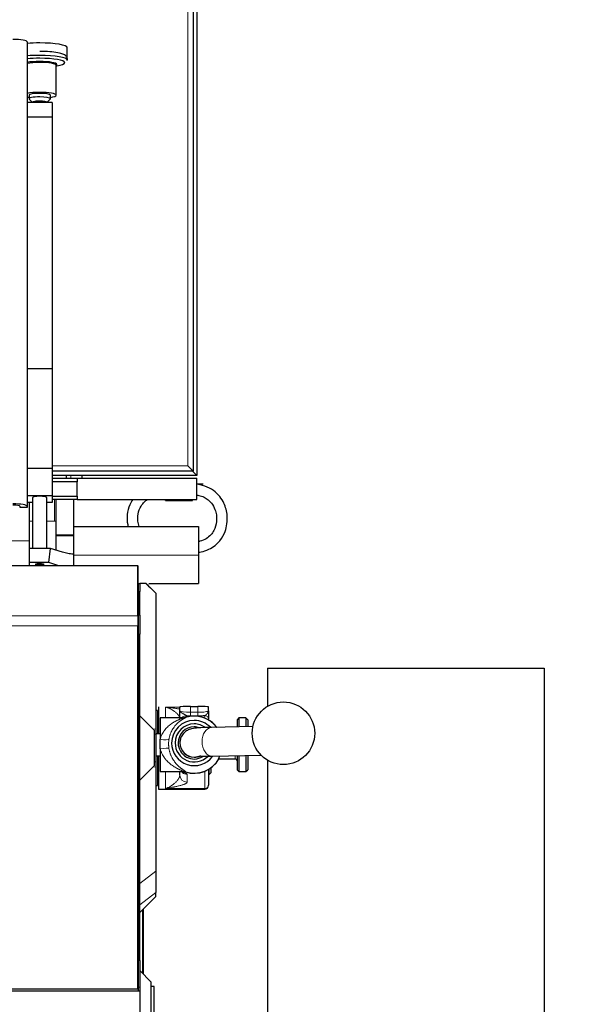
# Model space of a CAD drawing. Header units: inches. Extents: x 0 to 17820, y -10 to 12600.
# Tile 185 of 256: x 6137 to 6453, y 10052 to 10604. Entities that reach past the tile are written whole.
import ezdxf

# ---------------------------------------------------------------- set-up
doc = ezdxf.new("R2010")
doc.units = ezdxf.units.IN
doc.layers.add('1', color=7, linetype='Continuous', true_color=0xffffff)
doc.layers.add('254', color=7, linetype='Continuous', true_color=0xffffff)
doc.styles.add('latin_extended', font='simplex.shx')
doc.dimstyles.get("Standard").update_dxf_attribs({"dimtxt": 0.18, "dimasz": 0.18, "dimexe": 0.18, "dimexo": 0.0625, "dimgap": 0.09, "dimtad": 0, "dimtih": 1, "dimtoh": 1, "dimdec": 4, "dimzin": 0, "dimdsep": 46, "dimtxsty": 'Standard', "dimcen": 0.09, "dimadec": 0, "dimazin": 0, "dimtfac": 1, "dimtdec": 4, "dimtofl": 0, "dimtmove": 0, "dimatfit": 3, "dimfxl": 1, "dimtolj": 1, "dimtzin": 0, "dimarcsym": 0})

# ---------------------------------------------------------------- blocks, each defined once
blk = doc.blocks.new('_U1')
at = {"layer": '254', "color": 3, "linetype": 'Continuous', "lineweight": 13, "transparency": 16777216}
for p, q in [((1291.58, 10505.93), (1291.58, 7002.9)), ((6453.14, 8695.9), (6453.14, 7002.9)), ((1396.58, 7032.9), (6348.14, 7032.9))]:
    blk.add_line(p, q, dxfattribs=at)
at = {"layer": '254', "color": 3, "transparency": 16777216}
for points in [[(1396.58, 7050.4), (1396.58, 7015.4), (1291.58, 7032.9)], [(6348.14, 7015.4), (6348.14, 7050.4), (6453.14, 7032.9)]]:
    blk.add_solid(points, dxfattribs=at)
at = {"layer": 'Defpoints', "color": 0, "transparency": 16777216}
for p in [(1291.58, 10535.93), (6453.14, 8725.9), (6453.14, 7032.9)]:
    blk.add_point(p, dxfattribs=at)
at = {"layer": '254', "color": 2, "lineweight": 13, "transparency": 16777216, "insert": (3697.36, 7190.4), "char_height": 105, "attachment_point": 1, "style": 'latin_extended'}
blk.add_mtext('\\A1;5162', dxfattribs=at)

msp = doc.modelspace()

# ---------------------------------------------------------------- linework, layer by layer
at = {"layer": '1', "color": 2, "linetype": 'Continuous', "lineweight": 25}
for p, q in [((6234.143, 11145.901), (6234.143, 10350.901)), ((6236.143, 11148.401), (6236.143, 10348.401)), ((6141.143, 10591.152), (6141.143, 10331.162)), ((6163.57, 10580.93), (6163.57, 10587.885)), ((6157.393, 10561.295), (6157.393, 10578.037)), ((6157.393, 10577.725), (6157.658, 10577.768)), ((6142.143, 10561.295), (6142.143, 10559.326)), ((6154.143, 10559.326), (6154.143, 10561.295)), ((6155.143, 10557.15), (6141.143, 10557.15)), ((6142.237, 10559.142), (6144.143, 10557.294)), ((6144.143, 10557.356), (6144.143, 10557.15)), ((6152.143, 10557.294), (6154.049, 10559.142)), ((6152.143, 10557.15), (6152.143, 10557.356)), ((6154.049, 10559.142), (6154.143, 10559.326)), ((6155.143, 10557.15), (6155.143, 10549.038)), ((6155.143, 10549.038), (6141.143, 10549.038)), ((6155.143, 10549.038), (6155.143, 10408.21)), ((6155.143, 10408.21), (6141.143, 10408.21)), ((6155.143, 10408.21), (6155.143, 10352.321)), ((6155.143, 10352.321), (6141.143, 10352.321)), ((6234.143, 10350.901), (6155.137, 10350.901)), ((6155.143, 10352.321), (6155.143, 10337.133)), ((6231.143, 10353.901), (6234.143, 10350.901)), ((6236.143, 10348.401), (6233.343, 10351.201)), ((6236.143, 10348.401), (6155.143, 10348.401)), ((6155.143, 10346.901), (6169.143, 10346.901)), ((6163.143, 10346.901), (6163.143, 10348.4)), ((6169.143, 10346.901), (6236.143, 10346.901)), ((6169.143, 10346.901), (6169.143, 10344.901)), ((6171.643, 10348.404), (6171.643, 10346.903)), ((6236.143, 10334.901), (6236.143, 10346.901)), ((6169.143, 10344.901), (6155.143, 10344.901)), ((6169.143, 10336.901), (6169.143, 10344.901)), ((6239.643, 10343.651), (6236.143, 10343.651)), ((6155.143, 10337.133), (6141.143, 10337.133)), ((6144.143, 10336.091), (6144.143, 10307.538)), ((6152.143, 10307.538), (6152.143, 10336.091)), ((6155.143, 10337.133), (6155.143, 10333.313)), ((6155.143, 10336.901), (6169.143, 10336.901)), ((6169.143, 10334.901), (6155.143, 10334.901)), ((6157.143, 10334.901), (6157.143, 10315.232)), ((6167.143, 10334.901), (6167.143, 10315.232)), ((6169.143, 10336.901), (6169.143, 10334.901)), ((6169.143, 10334.901), (6236.143, 10334.901)), ((6218.643, 10334.401), (6218.643, 10334.901)), ((6218.643, 10334.401), (6233.643, 10334.401)), ((6233.643, 10334.401), (6233.643, 10334.901)), ((6137.143, 10330.468), (6137.143, 10331.162)), ((6141.143, 10330.468), (6137.143, 10330.468)), ((6144.144, 10333.313), (6141.143, 10333.313)), ((6141.143, 10331.162), (6141.143, 10330.468)), ((6142.143, 10333.313), (6142.143, 10322.901)), ((6155.143, 10333.313), (6152.143, 10333.313)), ((6142.143, 10322.901), (6142.143, 10307.538)), ((6167.145, 10319.901), (6237.143, 10319.901)), ((6237.143, 10319.901), (6237.143, 10303.901)), ((6157.143, 10315.232), (6157.143, 10314.667)), ((6157.143, 10314.667), (6157.143, 10306.603)), ((6167.143, 10315.232), (6167.143, 10314.667)), ((6167.143, 10314.667), (6167.143, 10304.658)), ((6154.083, 10307.538), (6142.143, 10307.538)), ((6142.143, 10307.538), (6142.143, 10299.659)), ((6153.281, 10299.659), (6154.083, 10307.538)), ((6160.906, 10305.454), (6154.083, 10307.538)), ((6167.143, 10304.485), (6167.143, 10304.658)), ((6167.143, 10304.485), (6167.143, 10297.944)), ((6237.143, 10303.901), (6237.143, 10287.901)), ((6203.143, 10297.944), (5713.143, 10297.944)), ((6142.143, 10299.659), (6142.143, 10297.944)), ((6153.281, 10299.659), (6142.143, 10299.659)), ((6150.533, 10298.538), (6150.584, 10298.624)), ((6158.897, 10297.944), (6153.281, 10299.659)), ((6203.14, 10297.901), (6203.185, 10297.901)), ((6203.143, 10269.931), (6203.143, 10297.944)), ((6203.185, 10287.901), (6203.185, 10297.901)), ((6203.185, 10287.901), (6203.14, 10287.901)), ((6203.184, 10287.901), (6204.143, 10287.901)), ((6203.185, 10287.901), (6203.185, 10265.931)), ((6204.143, 10287.901), (6204.143, 10283.501)), ((6209.203, 10287.901), (6237.143, 10287.901)), ((6204.143, 10270.292), (6204.143, 10283.501)), ((6213.143, 10282.569), (6213.143, 10282.526)), ((6213.143, 10282.526), (6213.143, 10206.429)), ((6203.143, 10269.931), (6203.143, 10264.274)), ((6204.143, 10270.292), (6204.143, 10259.692)), ((6203.185, 10265.931), (6203.14, 10265.931)), ((6203.143, 10060.916), (6203.143, 10264.274)), ((6203.185, 10265.931), (6203.185, 10079.607)), ((6204.143, 10213.901), (6204.143, 10259.692)), ((6275.643, 10240.501), (6430.643, 10240.501)), ((6275.643, 10240.501), (6275.643, 10219.146)), ((6430.643, 10240.501), (6430.643, 9912.901)), ((6214.643, 10218.901), (6214.643, 10203.883)), ((6226.643, 10216.736), (6226.643, 10218.945)), ((6232.643, 10219.092), (6236.643, 10219.092)), ((6242.643, 10216.736), (6242.643, 10218.945)), ((6204.143, 10213.901), (6212.143, 10205.901)), ((6204.143, 10177.901), (6204.143, 10213.901)), ((6214.143, 10216.901), (6213.143, 10216.901)), ((6214.143, 10216.901), (6214.143, 10203.882)), ((6214.643, 10210.901), (6214.143, 10210.901)), ((6228.24, 10212.734), (6215.643, 10212.734)), ((6215.643, 10212.734), (6215.643, 10200.76)), ((6242.643, 10212.054), (6242.643, 10211.59)), ((6267.538, 10207.841), (6244.296, 10207.359)), ((6259.643, 10212.734), (6258.643, 10211.734)), ((6258.643, 10211.734), (6258.643, 10207.658)), ((6263.643, 10212.734), (6259.643, 10212.734)), ((6259.643, 10212.734), (6259.643, 10207.678)), ((6264.643, 10211.734), (6263.643, 10212.734)), ((6263.643, 10212.734), (6263.643, 10207.761)), ((6264.643, 10211.734), (6264.643, 10207.782)), ((6212.143, 10205.901), (6212.143, 10185.901)), ((6215.643, 10203.884), (6213.143, 10203.884)), ((6213.143, 10203.575), (6213.143, 10188.228)), ((6215.643, 10195.428), (6215.643, 10200.76)), ((6226.643, 10198.833), (6226.643, 10198.687)), ((6213.143, 10191.584), (6215.643, 10191.584)), ((6214.143, 10191.582), (6214.143, 10174.901)), ((6214.643, 10191.584), (6214.643, 10172.901)), ((6215.643, 10195.428), (6215.643, 10182.734)), ((6244.628, 10191.363), (6272.106, 10191.932)), ((6258.643, 10191.652), (6258.643, 10183.734)), ((6259.643, 10191.673), (6259.643, 10182.734)), ((6263.643, 10191.756), (6263.643, 10182.734)), ((6264.643, 10191.777), (6264.643, 10183.734)), ((6212.143, 10185.901), (6204.143, 10177.901)), ((6213.143, 10185.374), (6213.143, 10126.957)), ((6248.5, 10189.898), (6248.5, 10189.734)), ((6248.5, 10189.734), (6257.643, 10189.734)), ((6275.643, 10189.129), (6275.643, 9912.901)), ((6214.143, 10180.901), (6214.643, 10180.901)), ((6215.643, 10182.734), (6228.24, 10182.734)), ((6226.643, 10180.762), (6226.643, 10182.596)), ((6242.643, 10183.877), (6242.643, 10175.136)), ((6242.643, 10180.901), (6242.893, 10180.901)), ((6242.893, 10184.025), (6242.893, 10180.901)), ((6242.893, 10180.901), (6243.893, 10181.901)), ((6243.893, 10184.679), (6243.893, 10181.901)), ((6258.643, 10183.734), (6259.643, 10182.734)), ((6259.643, 10182.734), (6263.643, 10182.734)), ((6263.643, 10182.734), (6264.643, 10183.734)), ((6204.143, 10076.892), (6204.143, 10177.901)), ((6213.143, 10174.901), (6214.143, 10174.901)), ((6242.643, 10174.901), (6242.643, 10175.136)), ((6214.643, 10172.901), (6240.643, 10172.901)), ((6213.143, 10126.957), (6213.143, 10115.066)), ((6213.143, 10112.726), (6213.143, 10115.066)), ((6204.143, 10103.726), (6213.143, 10112.726)), ((6206.143, 10105.726), (6206.143, 10069.401)), ((6203.185, 10079.607), (6203.14, 10079.607)), ((6203.185, 10079.607), (6203.185, 10059.858)), ((6204.143, 10076.892), (6204.143, 10061.901)), ((6210.643, 10064.901), (6204.143, 10071.401)), ((6210.643, 10005.901), (6210.643, 10064.901)), ((6204.143, 10059.858), (5708.648, 10059.858)), ((6203.143, 10060.916), (5713.143, 10060.916)), ((6204.143, 10061.901), (6203.143, 10061.936)), ((6204.143, 10061.901), (6204.143, 10059.858)), ((6204.143, 10059.858), (6204.143, 10015.17)), ((6212.143, 10062.401), (6210.643, 10062.401)), ((6212.143, 10008.401), (6212.143, 10062.401))]:
    msp.add_line(p, q, dxfattribs=at)
at = {"layer": '1', "color": 110, "linetype": 'Continuous', "lineweight": 13}
for p, q in [((6231.143, 10353.901), (6231.143, 11142.901)), ((6155.142, 10353.901), (6231.143, 10353.901)), ((6165.643, 10346.903), (6165.643, 10348.404)), ((6156.343, 10334.901), (6156.343, 10322.901)), ((6144.144, 10322.901), (6142.143, 10322.901)), ((6156.343, 10322.901), (6152.143, 10322.901)), ((6156.343, 10322.901), (6157.143, 10322.901)), ((6157.143, 10315.232), (6167.143, 10315.232)), ((6157.143, 10314.667), (6167.143, 10314.667)), ((5805.143, 10311.901), (6142.139, 10311.901)), ((6167.145, 10303.901), (6237.143, 10303.901)), ((6207.559, 10287.901), (6213.143, 10282.526)), ((6204.143, 10283.501), (6203.184, 10283.501)), ((6203.143, 10269.931), (5713.143, 10269.931)), ((6203.184, 10270.278), (6204.143, 10270.292)), ((6203.143, 10264.274), (5713.143, 10264.274)), ((6204.143, 10259.692), (6203.184, 10259.678)), ((6218.643, 10218.785), (6226.644, 10218.785)), ((6218.643, 10212.734), (6218.643, 10218.785)), ((6232.643, 10215.877), (6232.643, 10219.092)), ((6236.643, 10215.877), (6236.643, 10219.092)), ((6229.765, 10212.936), (6229.765, 10212.972)), ((6230.643, 10213.961), (6230.643, 10213.406)), ((6232.643, 10215.877), (6232.643, 10213.936)), ((6232.643, 10215.877), (6236.643, 10215.877)), ((6236.643, 10213.936), (6232.643, 10213.936)), ((6236.643, 10215.877), (6236.643, 10213.936)), ((6240.643, 10212.566), (6240.643, 10214.044)), ((6228.24, 10212.734), (6228.24, 10212.698)), ((6211.413, 10206.631), (6213.143, 10206.429)), ((6212.143, 10203.66), (6213.143, 10203.575)), ((6257.643, 10191.632), (6257.643, 10189.734)), ((6211.413, 10185.171), (6213.143, 10185.374)), ((6212.143, 10188.143), (6213.143, 10188.228)), ((6218.643, 10173.158), (6218.643, 10182.734)), ((6228.24, 10182.838), (6228.24, 10182.734)), ((6229.765, 10182.496), (6229.765, 10182.601)), ((6230.643, 10181.133), (6230.643, 10176.807)), ((6240.643, 10173.158), (6240.643, 10182.901)), ((6218.643, 10173.158), (6240.643, 10173.158)), ((6240.643, 10172.901), (6240.643, 10173.158)), ((6204.143, 10120.063), (6213.143, 10126.957)), ((6204.143, 10108.171), (6213.143, 10115.066)), ((6205.608, 10105.19), (6205.608, 10069.937)), ((6203.143, 10076.927), (6204.143, 10076.892))]:
    msp.add_line(p, q, dxfattribs=at)
at = {"layer": '1', "color": 2, "linetype": 'Continuous', "lineweight": 25}
msp.add_circle((6284.643, 10204.142), 17.5, dxfattribs=at)
for centre, radius, start, end in [((6228.24, 10217.734), 5, 270, 287.75279), ((6234.643, 10197.734), 16, 90, 107.75279), ((6234.643, 10197.734), 16, 37.27125, 90), ((6234.643, 10197.734), 16, 252.24721, 330), ((6257.643, 10188.734), 1, 0, 90), ((6228.24, 10177.734), 5, 72.24721, 90), ((6240.643, 10174.901), 2, 270, 0)]:
    msp.add_arc(centre, radius, start, end, dxfattribs=at)
for centre, major_axis, ratio, start_param, end_param in [((6133.143, 10591.152), (-8, 0), 0.1736482, 3.1415927, 4.712389), ((6148.143, 10587.885), (15.427, 0), 0.1736482, 1.5707963, 2.0418389), ((6148.143, 10587.885), (15.427, 0), 0.1736482, 0, 1.5707963), ((6148.143, 10580.93), (15.427, 0), 0.1736482, 1.5707963, 2.0418389), ((6148.143, 10580.93), (15.427, 0), 0.1736482, 0, 1.5707963), ((6148.143, 10579.544), (13.968, 0), 0.1736482, 1.5707963, 2.0957368), ((6148.143, 10578.516), (9.633, 0), 0.1736482, 1.5707963, 2.3842725), ((6148.143, 10578.037), (9.25, 0), 0.1736482, 1.5707963, 2.4291383), ((6148.143, 10579.544), (13.968, 0), 0.1736482, 0, 1.5707963), ((6148.143, 10578.516), (9.633, 0), 0.1736482, 0, 1.5707963), ((6148.143, 10578.037), (9.25, 0), 0.1736482, 0, 1.5707963), ((6148.143, 10578.516), (9.633, 0), 0.1736482, 5.9736403, 6.2831853), ((6148.143, 10579.544), (13.968, 0), 0.1736482, 5.4616588, 6.2831853), ((6148.143, 10561.295), (9.25, 0), 0.1736482, 1.5707963, 2.4291383), ((6148.143, 10561.295), (9.25, 0), 0.1736482, 3.8541451, 4.0066106), ((6148.143, 10559.326), (6, 0), 0.1736482, 1.5707963, 3.3188963), ((6148.143, 10561.295), (6, 0), 0.1736482, 1.5707963, 3.1415927), ((6148.143, 10561.295), (9.25, 0), 0.1736482, 0, 1.5707963), ((6148.143, 10561.295), (6, 0), 0.1736482, 0, 1.5707963), ((6148.143, 10559.326), (6, 0), 0.1736482, 0, 1.5707963), ((6148.143, 10561.295), (9.25, 0), 0.1736482, 5.4181674, 6.2831853), ((6148.143, 10557.356), (4, 0), 0.1736482, 1.5707963, 3.1415927), ((6148.143, 10557.356), (4, 0), 0.1736482, 0, 1.5707963), ((6148.143, 10336.091), (-4, 0), 0.1736482, 3.1415927, 6.2831853), ((6133.143, 10331.162), (-8, 0), 0.1736482, 3.1415927, 4.712389), ((6133.143, 10331.162), (4, 0), 0.1736482, 0, 1.5707963), ((6166.966, 10305.223), (0, 0.8), 0.5773503, 3.116854, 3.5362858), ((6148.143, 10298.624), (2.441, 0), 0.1736482, 0, 3.3414765), ((6232.643, 10218.945), (-6, 0), 0.0244322, 4.712389, 6.2831853), ((6236.643, 10218.945), (-6, 0), 0.0244322, 3.1415927, 4.712389), ((6228.24, 10217.686), (-5, 0), 0.9976295, 1.5707955, 1.8806403), ((6232.643, 10214.746), (8, 0), 0.1012787, 4.4597087, 4.712389), ((6236.643, 10214.746), (-8, 0), 0.1012787, 1.5707963, 2.0943951), ((6234.643, 10198.667), (-12.662, 0), 0.9997015, 4.712389, 6.2831853), ((6234.643, 10198.711), (-10.67, 0), 0.9997015, 4.712389, 6.2831853), ((6234.643, 10198.711), (-9, 0), 0.9997015, 4.712389, 6.2831853), ((6234.643, 10198.667), (-12.662, 0), 0.9997015, 3.9115774, 4.712389), ((6234.643, 10198.711), (-10.67, 0), 0.9997015, 4.0794562, 4.712389), ((6234.643, 10198.711), (-9, 0), 0.9997015, 4.379282, 4.712389), ((6234.643, 10198.667), (-12.662, 0), 0.9997015, 0, 2.5108198), ((6234.643, 10198.711), (-10.67, 0), 0.9997015, 0, 2.3615941), ((6234.643, 10198.711), (-9, 0), 0.9997015, 0, 2.1440388), ((6234.643, 10198.687), (8, 0), 0.9997015, 3.1415927, 4.712389), ((6234.643, 10198.687), (8, 0), 0.9997015, 4.712389, 5.1802899)]:
    msp.add_ellipse(centre, major_axis=major_axis, ratio=ratio, start_param=start_param, end_param=end_param, dxfattribs=at)
at = {"layer": '1', "color": 110, "linetype": 'Continuous', "lineweight": 13}
msp.add_ellipse((6148.143, 10298.352), major_axis=(1.75, 0), ratio=0.1736482, dxfattribs=at)
for centre, major_axis, ratio, start_param, end_param in [((6232.643, 10216.736), (-6, 0), 0.1431823, 0, 1.5707963), ((6230.643, 10209.982), (-4, 0), 0.9949383, 4.712389, 5.5195574), ((6230.643, 10209.426), (-4, 0), 0.9949383, 4.712389, 5.3004068), ((6234.643, 10197.768), (-15.937, 0), 0.9997015, 3.7925085, 5.0235019), ((6236.643, 10216.736), (-6, 0), 0.1431823, 1.5707963, 3.1415927), ((6240.643, 10212.054), (2, 0), 0.9949383, 0, 1.5707963), ((6244.462, 10199.361), (0.166, -7.998), 0.6725436, 3.141495, 4.6984486), ((6215.643, 10201.769), (-4.928, 0.846), 0.1989899, 1.6049262, 3.0555381), ((6234.643, 10198.833), (8, 0), 0.9997015, 3.1375675, 4.712389), ((6244.462, 10199.361), (0.166, -7.998), 0.6725436, 4.6984486, 6.2831853), ((6215.643, 10194.66), (-4.929, -0.838), 0.1515689, 3.2360048, 4.6866168), ((6234.643, 10198.833), (8, 0), 0.9997015, 4.712389, 5.1682144), ((6234.643, 10197.768), (-15.937, 0), 0.9997015, 1.2596836, 2.624894), ((6230.643, 10180.762), (-4, 0), 0.9888417, 0, 1.5707963), ((6230.643, 10185.088), (-4, 0), 0.9888417, 0.8488191, 1.5707963), ((6228.24, 10177.872), (-5, 0), 0.9930767, 4.4025444, 4.712389), ((6240.643, 10175.136), (-2, 0), 0.9888417, 1.5707963, 3.1415927)]:
    msp.add_ellipse(centre, major_axis=major_axis, ratio=ratio, start_param=start_param, end_param=end_param, dxfattribs=at)
at = {"layer": '1', "color": 2, "linetype": 'Continuous', "lineweight": 25}
for points, knots in [([(6163.444, 10580.697), (6163.524, 10580.833), (6163.742, 10581.328), (6163.545, 10582.413), (6162.874, 10583.342), (6161.791, 10584.096), (6159.91, 10584.769), (6156.339, 10585.417), (6151.956, 10585.748), (6149.218, 10585.802), (6148.143, 10585.803)], [0, 0, 0, 0, 0.0284857, 0.1023146, 0.1708398, 0.253545, 0.4181967, 0.6520663, 0.8680532, 1, 1, 1, 1]), ([(6237.16, 10305.408), (6237.602, 10305.476), (6239.542, 10305.837), (6242.779, 10306.895), (6246.339, 10309.098), (6249.636, 10312.368), (6251.97, 10316.519), (6253.247, 10321.653), (6253.285, 10327.442), (6251.522, 10333.093), (6248.288, 10337.751), (6244.42, 10340.998), (6240.117, 10342.836), (6237.263, 10343.396), (6236.166, 10343.519)], [0, 0, 0, 0, 0.0243971, 0.1075929, 0.1829227, 0.2498214, 0.3580889, 0.4365736, 0.5353207, 0.669268, 0.7503996, 0.8407203, 0.9401079, 1, 1, 1, 1]), ([(6200.229, 10335.027), (6199.578, 10334.074), (6198.087, 10331.367), (6196.866, 10326.577), (6197.06, 10322.419), (6197.564, 10320.226), (6197.658, 10319.863)], [0, 0, 0, 0, 0.2138662, 0.5732315, 0.9288355, 1, 1, 1, 1]), ([(6203.914, 10319.869), (6203.524, 10320.861), (6202.934, 10323.177), (6202.998, 10327.112), (6204.382, 10330.853), (6206.533, 10333.489), (6207.926, 10334.59), (6208.527, 10334.99)], [0, 0, 0, 0, 0.1889589, 0.425861, 0.7085054, 0.8824616, 1, 1, 1, 1]), ([(6236.158, 10337.493), (6236.518, 10337.438), (6237.89, 10337.177), (6240.128, 10336.412), (6242.502, 10334.875), (6244.713, 10332.628), (6246.306, 10329.772), (6247.232, 10326.206), (6247.34, 10322.156), (6246.201, 10318.198), (6243.985, 10315.002), (6241.328, 10312.842), (6238.856, 10311.856), (6237.409, 10311.512), (6237.163, 10311.46)], [0, 0, 0, 0, 0.0300245, 0.1152217, 0.1918999, 0.2602684, 0.3724674, 0.4557003, 0.5610227, 0.7019437, 0.7852189, 0.8772665, 0.9791673, 1, 1, 1, 1]), ([(6166.954, 10304.424), (6166.448, 10304.445), (6165.942, 10304.483), (6164.931, 10304.589), (6164.426, 10304.658), (6163.418, 10304.828), (6162.914, 10304.929), (6161.909, 10305.166), (6161.407, 10305.301), (6160.906, 10305.454)], [0, 0, 0, 0, 0.25, 0.25, 0.5, 0.5, 0.75, 0.75, 1, 1, 1, 1]), ([(6145.775, 10298.529), (6145.803, 10298.501), (6145.906, 10298.406), (6146.134, 10298.293), (6146.534, 10298.158), (6147.134, 10298.072), (6147.78, 10298.028), (6148.101, 10298.036), (6148.164, 10298.038)], [0, 0, 0, 0, 0.044851, 0.1634188, 0.3325994, 0.6664539, 0.9346585, 1, 1, 1, 1]), ([(6148.164, 10298.038), (6148.38, 10298.036), (6148.854, 10298.044), (6149.581, 10298.132), (6150.077, 10298.225), (6150.402, 10298.44), (6150.5, 10298.516)], [0, 0, 0, 0, 0.2186324, 0.5051422, 0.8466056, 1, 1, 1, 1]), ([(6207.559, 10287.901), (6207.07, 10287.901), (6206.538, 10287.901), (6205.397, 10287.901), (6204.788, 10287.901), (6204.143, 10287.901)], [0, 0, 0, 0, 0.5, 0.5, 1, 1, 1, 1]), ([(6207.811, 10287.901), (6207.793, 10287.901), (6207.774, 10287.901), (6207.734, 10287.901), (6207.714, 10287.901), (6207.651, 10287.901), (6207.606, 10287.901), (6207.559, 10287.901)], [0, 0, 0, 0, 0.25, 0.25, 0.5, 0.5, 1, 1, 1, 1]), ([(6207.811, 10287.901), (6208.7, 10287.012), (6209.589, 10286.123), (6211.367, 10284.345), (6212.255, 10283.457), (6213.143, 10282.569)], [0, 0, 0, 0, 0.5, 0.5, 1, 1, 1, 1]), ([(6226.643, 10212.328), (6226.643, 10212.643), (6226.643, 10212.976), (6226.643, 10213.674), (6226.643, 10214.039), (6226.643, 10214.508), (6226.643, 10214.603), (6226.643, 10214.793), (6226.643, 10215.079), (6226.643, 10215.562), (6226.643, 10215.952), (6226.643, 10216.246), (6226.643, 10216.393), (6226.643, 10216.564), (6226.643, 10216.638), (6226.643, 10216.687), (6226.643, 10216.711), (6226.643, 10216.736)], [0, 0, 0, 0, 0.2490378, 0.2490378, 0.4993586, 0.4993586, 0.5619387, 0.5619387, 0.6245189, 0.7496793, 0.8748396, 0.8748396, 0.9374198, 0.9687099, 0.984355, 0.984355, 1, 1, 1, 1]), ([(6242.643, 10216.896), (6242.643, 10216.897), (6242.643, 10216.899), (6242.643, 10217.007), (6242.643, 10217.114), (6242.643, 10217.276), (6242.643, 10217.357), (6242.643, 10217.451), (6242.643, 10217.492), (6242.643, 10217.519), (6242.643, 10217.533), (6242.643, 10217.546)], [0, 0, 0, 0, 0.0070746, 0.0070746, 0.5035373, 0.5035373, 0.7517686, 0.8758843, 0.9379422, 0.9379422, 1, 1, 1, 1]), ([(6242.643, 10216.736), (6242.643, 10216.719), (6242.643, 10216.703), (6242.643, 10216.669), (6242.643, 10216.62), (6242.643, 10216.503), (6242.643, 10216.404), (6242.643, 10216.205), (6242.643, 10216.073), (6242.643, 10215.678), (6242.643, 10215.418), (6242.643, 10214.909), (6242.643, 10214.66), (6242.643, 10214.36), (6242.643, 10214.3), (6242.643, 10214.183), (6242.643, 10214.124), (6242.643, 10213.952), (6242.643, 10213.84), (6242.643, 10213.514), (6242.643, 10213.311), (6242.643, 10213.031), (6242.643, 10212.942), (6242.643, 10212.774), (6242.643, 10212.694), (6242.643, 10212.602), (6242.643, 10212.584), (6242.643, 10212.548), (6242.643, 10212.496), (6242.643, 10212.447), (6242.643, 10212.355), (6242.643, 10212.301), (6242.643, 10212.205), (6242.643, 10212.164), (6242.643, 10212.098), (6242.643, 10212.072), (6242.643, 10212.054)], [0, 0, 0, 0, 0.0078125, 0.0078125, 0.015625, 0.03125, 0.0625, 0.0625, 0.125, 0.125, 0.25, 0.25, 0.375, 0.375, 0.40625, 0.40625, 0.4375, 0.4375, 0.5, 0.5, 0.625, 0.625, 0.6875, 0.6875, 0.75, 0.75, 0.765625, 0.765625, 0.78125, 0.8125, 0.8125, 0.875, 0.875, 0.9375, 0.9375, 1, 1, 1, 1]), ([(6213.143, 10206.429), (6213.143, 10205.953), (6213.143, 10205.478), (6213.143, 10204.528), (6213.143, 10204.053), (6213.143, 10203.575)], [0, 0, 0, 0, 0.5, 0.5, 1, 1, 1, 1]), ([(6244.305, 10207.359), (6241.478, 10207.368), (6237.184, 10207.099), (6234.322, 10207.007), (6231.71, 10206.277), (6229.488, 10205.062), (6227.76, 10203.105), (6226.821, 10200.83), (6226.647, 10199.527), (6226.643, 10198.833)], [0, 0, 0, 0, 0.3632411, 0.5842307, 0.6502289, 0.7376596, 0.8569544, 0.9267101, 1, 1, 1, 1]), ([(6238.132, 10191.361), (6238.156, 10191.302), (6238.569, 10191.234), (6240.529, 10191.271), (6242.947, 10191.316), (6244.619, 10191.363)], [0, 0, 0, 0, 0.2039263, 0.5546194, 1, 1, 1, 1]), ([(6248.5, 10189.898), (6248.5, 10189.945), (6248.511, 10190.059), (6248.545, 10190.212), (6248.577, 10190.341), (6248.589, 10190.387), (6248.608, 10190.459), (6248.615, 10190.484), (6248.629, 10190.534), (6248.637, 10190.56), (6248.675, 10190.691), (6248.709, 10190.805), (6248.784, 10191.047), (6248.824, 10191.177), (6248.874, 10191.34), (6248.882, 10191.365), (6248.89, 10191.391)], [0, 0, 0, 0, 0.192864, 0.3857281, 0.3857281, 0.4821601, 0.4821601, 0.5303761, 0.5303761, 0.5785921, 0.5785921, 0.7714561, 0.7714561, 0.9643202, 0.9643202, 1, 1, 1, 1]), ([(6213.143, 10188.228), (6213.143, 10187.75), (6213.143, 10187.274), (6213.143, 10186.324), (6213.143, 10185.85), (6213.143, 10185.374)], [0, 0, 0, 0, 0.5, 0.5, 1, 1, 1, 1])]:
    msp.add_open_spline(points, degree=3, knots=knots, dxfattribs=at)
at = {"layer": '1', "color": 110, "linetype": 'Continuous', "lineweight": 13}
for points, knots in [([(6218.643, 10218.785), (6218.666, 10218.782), (6218.688, 10218.779), (6218.733, 10218.774), (6218.8, 10218.765), (6218.957, 10218.745), (6219.271, 10218.705), (6219.899, 10218.626), (6220.434, 10218.558), (6221.498, 10218.42), (6222.198, 10218.328), (6223.051, 10218.211), (6223.221, 10218.188), (6223.557, 10218.141), (6223.724, 10218.117), (6224.221, 10218.046), (6224.546, 10217.998), (6225.498, 10217.853), (6226.102, 10217.755), (6226.705, 10217.648), (6226.743, 10217.642), (6226.781, 10217.635)], [0, 0, 0, 0, 0.0076826, 0.0076826, 0.0153652, 0.0307305, 0.0614609, 0.1229219, 0.2458437, 0.2458437, 0.4916874, 0.4916874, 0.5531483, 0.5531483, 0.6146093, 0.6146093, 0.7375311, 0.7375311, 0.9833748, 0.9833748, 1, 1, 1, 1]), ([(6226.643, 10212.385), (6226.639, 10212.548), (6226.612, 10212.713), (6226.518, 10213.045), (6226.452, 10213.212), (6226.288, 10213.548), (6226.19, 10213.716), (6226.023, 10213.969), (6225.964, 10214.053), (6225.871, 10214.18), (6225.84, 10214.222), (6225.775, 10214.306), (6225.741, 10214.348), (6225.572, 10214.558), (6225.426, 10214.725), (6225.117, 10215.054), (6224.955, 10215.217), (6224.616, 10215.538), (6224.439, 10215.696), (6224.076, 10216.005), (6223.889, 10216.156), (6223.506, 10216.451), (6223.31, 10216.594), (6222.911, 10216.872), (6222.709, 10217.006), (6222.401, 10217.2), (6222.297, 10217.263), (6222.09, 10217.387), (6221.985, 10217.447), (6221.67, 10217.624), (6221.458, 10217.736), (6221.032, 10217.948), (6220.817, 10218.047), (6220.386, 10218.232), (6220.17, 10218.318), (6219.735, 10218.476), (6219.518, 10218.548), (6219.19, 10218.645), (6219.026, 10218.691), (6218.835, 10218.739), (6218.739, 10218.763), (6218.691, 10218.774), (6218.671, 10218.779), (6218.657, 10218.782), (6218.65, 10218.783), (6218.643, 10218.785)], [0, 0, 0, 0, 0.0625, 0.0625, 0.125, 0.125, 0.1875, 0.1875, 0.21875, 0.21875, 0.234375, 0.234375, 0.25, 0.25, 0.3125, 0.3125, 0.375, 0.375, 0.4375, 0.4375, 0.5, 0.5, 0.5625, 0.5625, 0.625, 0.625, 0.65625, 0.65625, 0.6875, 0.6875, 0.75, 0.75, 0.8125, 0.8125, 0.875, 0.875, 0.9375, 0.9375, 0.96875, 0.984375, 0.9921875, 0.9960937, 0.9980469, 0.9980469, 1, 1, 1, 1]), ([(6229.765, 10212.936), (6229.767, 10212.918), (6229.756, 10212.897), (6229.711, 10212.846), (6229.677, 10212.817), (6229.588, 10212.752), (6229.533, 10212.716), (6229.454, 10212.666), (6229.437, 10212.656), (6229.404, 10212.635), (6229.351, 10212.604), (6229.295, 10212.57), (6229.176, 10212.501), (6229.091, 10212.452), (6228.91, 10212.348), (6228.814, 10212.293), (6228.614, 10212.177), (6228.51, 10212.116), (6228.295, 10211.988), (6228.184, 10211.921), (6228.014, 10211.816), (6227.957, 10211.78), (6227.841, 10211.707), (6227.783, 10211.67), (6227.608, 10211.557), (6227.489, 10211.478), (6227.13, 10211.235), (6226.887, 10211.061), (6226.396, 10210.69), (6226.148, 10210.493), (6225.653, 10210.072), (6225.406, 10209.849), (6224.913, 10209.376), (6224.668, 10209.125), (6224.364, 10208.792), (6224.304, 10208.724), (6224.213, 10208.621), (6224.183, 10208.587), (6224.123, 10208.517), (6223.973, 10208.342), (6223.825, 10208.162), (6223.474, 10207.718), (6223.246, 10207.408), (6222.804, 10206.755), (6222.59, 10206.413), (6222.282, 10205.871), (6222.181, 10205.686), (6222.033, 10205.4), (6221.985, 10205.304), (6221.889, 10205.108), (6221.841, 10205.009), (6221.608, 10204.507), (6221.435, 10204.09), (6221.198, 10203.441), (6221.123, 10203.22), (6220.982, 10202.77), (6220.915, 10202.54), (6220.791, 10202.072), (6220.734, 10201.832), (6220.668, 10201.527), (6220.655, 10201.466), (6220.63, 10201.342), (6220.618, 10201.28), (6220.582, 10201.093), (6220.56, 10200.968), (6220.539, 10200.843)], [0, 0, 0, 0, 0.03125, 0.03125, 0.0625, 0.0625, 0.09375, 0.09375, 0.1015625, 0.1015625, 0.109375, 0.125, 0.125, 0.15625, 0.15625, 0.1875, 0.1875, 0.21875, 0.21875, 0.25, 0.25, 0.265625, 0.265625, 0.28125, 0.28125, 0.3125, 0.3125, 0.375, 0.375, 0.4375, 0.4375, 0.5, 0.5, 0.5625, 0.5625, 0.578125, 0.578125, 0.5859375, 0.5859375, 0.59375, 0.625, 0.625, 0.6875, 0.6875, 0.75, 0.75, 0.78125, 0.78125, 0.796875, 0.796875, 0.8125, 0.8125, 0.875, 0.875, 0.90625, 0.90625, 0.9375, 0.9375, 0.96875, 0.96875, 0.9765625, 0.9765625, 0.984375, 0.984375, 1, 1, 1, 1]), ([(6226.643, 10216.736), (6226.643, 10216.729), (6226.644, 10216.722), (6226.644, 10216.708), (6226.645, 10216.687), (6226.65, 10216.638), (6226.659, 10216.596), (6226.671, 10216.554), (6226.675, 10216.54), (6226.685, 10216.512), (6226.701, 10216.47), (6226.721, 10216.429), (6226.798, 10216.29), (6226.888, 10216.18), (6227.123, 10215.957), (6227.268, 10215.844), (6227.46, 10215.713), (6227.481, 10215.699), (6227.526, 10215.669), (6227.593, 10215.625), (6227.663, 10215.581), (6227.807, 10215.493), (6227.907, 10215.434), (6228.117, 10215.313), (6228.226, 10215.252), (6228.451, 10215.129), (6228.566, 10215.066), (6228.802, 10214.938), (6228.922, 10214.873), (6229.163, 10214.741), (6229.284, 10214.674), (6229.524, 10214.54), (6229.642, 10214.472), (6229.815, 10214.374), (6229.872, 10214.341), (6229.983, 10214.278), (6230.038, 10214.247), (6230.117, 10214.202), (6230.144, 10214.187), (6230.195, 10214.159), (6230.221, 10214.145), (6230.296, 10214.105), (6230.344, 10214.08), (6230.436, 10214.036), (6230.48, 10214.016), (6230.565, 10213.983), (6230.605, 10213.97), (6230.643, 10213.961)], [0, 0, 0, 0, 0.0078125, 0.0078125, 0.015625, 0.03125, 0.0625, 0.0625, 0.078125, 0.078125, 0.09375, 0.125, 0.125, 0.25, 0.25, 0.375, 0.375, 0.390625, 0.390625, 0.40625, 0.4375, 0.4375, 0.5, 0.5, 0.5625, 0.5625, 0.625, 0.625, 0.6875, 0.6875, 0.75, 0.75, 0.8125, 0.8125, 0.84375, 0.84375, 0.875, 0.875, 0.890625, 0.890625, 0.90625, 0.90625, 0.9375, 0.9375, 0.96875, 0.96875, 1, 1, 1, 1]), ([(6242.643, 10216.736), (6242.643, 10216.728), (6242.643, 10216.72), (6242.643, 10216.703), (6242.643, 10216.679), (6242.64, 10216.622), (6242.636, 10216.573), (6242.625, 10216.476), (6242.614, 10216.411), (6242.592, 10216.314), (6242.584, 10216.282), (6242.566, 10216.217), (6242.556, 10216.185), (6242.523, 10216.088), (6242.498, 10216.023), (6242.414, 10215.831), (6242.344, 10215.703), (6242.224, 10215.512), (6242.181, 10215.448), (6242.09, 10215.322), (6242.042, 10215.259), (6241.943, 10215.134), (6241.891, 10215.072), (6241.784, 10214.95), (6241.729, 10214.89), (6241.616, 10214.772), (6241.559, 10214.714), (6241.443, 10214.601), (6241.384, 10214.546), (6241.296, 10214.468), (6241.266, 10214.442), (6241.207, 10214.392), (6241.178, 10214.368), (6241.09, 10214.297), (6241.031, 10214.253), (6240.916, 10214.175), (6240.86, 10214.14), (6240.75, 10214.082), (6240.696, 10214.059), (6240.643, 10214.044)], [0, 0, 0, 0, 0.0078125, 0.0078125, 0.015625, 0.03125, 0.0625, 0.0625, 0.125, 0.125, 0.15625, 0.15625, 0.1875, 0.1875, 0.25, 0.25, 0.375, 0.375, 0.4375, 0.4375, 0.5, 0.5, 0.5625, 0.5625, 0.625, 0.625, 0.6875, 0.6875, 0.75, 0.75, 0.78125, 0.78125, 0.8125, 0.8125, 0.875, 0.875, 0.9375, 0.9375, 1, 1, 1, 1]), ([(6215.643, 10200.76), (6215.671, 10200.879), (6215.699, 10200.997), (6215.745, 10201.173), (6215.761, 10201.231), (6215.793, 10201.347), (6215.875, 10201.637), (6215.967, 10201.919), (6216.203, 10202.584), (6216.383, 10203.011), (6216.781, 10203.836), (6216.999, 10204.234), (6217.264, 10204.666), (6217.294, 10204.714), (6217.354, 10204.81), (6217.384, 10204.857), (6217.476, 10204.999), (6217.537, 10205.092), (6217.725, 10205.368), (6217.853, 10205.548), (6218.246, 10206.074), (6218.519, 10206.407), (6219.084, 10207.044), (6219.376, 10207.347), (6219.976, 10207.928), (6220.284, 10208.204), (6220.677, 10208.535), (6220.757, 10208.6), (6220.915, 10208.729), (6221.154, 10208.92), (6221.395, 10209.102), (6221.879, 10209.458), (6222.204, 10209.681), (6222.859, 10210.105), (6223.188, 10210.305), (6223.847, 10210.683), (6224.176, 10210.861), (6224.669, 10211.112), (6224.833, 10211.193), (6225.159, 10211.35), (6225.321, 10211.426), (6225.562, 10211.537), (6225.643, 10211.573), (6225.802, 10211.644), (6225.882, 10211.679), (6226.119, 10211.782), (6226.274, 10211.848), (6226.577, 10211.974), (6226.725, 10212.034), (6227.012, 10212.149), (6227.15, 10212.204), (6227.347, 10212.281), (6227.411, 10212.306), (6227.534, 10212.355), (6227.594, 10212.379), (6227.68, 10212.413), (6227.722, 10212.43), (6227.762, 10212.446), (6227.789, 10212.457), (6227.802, 10212.463), (6227.866, 10212.489), (6227.914, 10212.509), (6228.045, 10212.566), (6228.116, 10212.6), (6228.177, 10212.636), (6228.188, 10212.643), (6228.207, 10212.656), (6228.215, 10212.662), (6228.234, 10212.679), (6228.24, 10212.69), (6228.24, 10212.698)], [0, 0, 0, 0, 0.015625, 0.015625, 0.0234375, 0.0234375, 0.03125, 0.0625, 0.0625, 0.125, 0.125, 0.1875, 0.1875, 0.1953125, 0.1953125, 0.203125, 0.203125, 0.21875, 0.21875, 0.25, 0.25, 0.3125, 0.3125, 0.375, 0.375, 0.4375, 0.4375, 0.453125, 0.453125, 0.46875, 0.5, 0.5, 0.5625, 0.5625, 0.625, 0.625, 0.6875, 0.6875, 0.71875, 0.71875, 0.75, 0.75, 0.765625, 0.765625, 0.78125, 0.78125, 0.8125, 0.8125, 0.84375, 0.84375, 0.875, 0.875, 0.890625, 0.890625, 0.90625, 0.90625, 0.9140625, 0.9179688, 0.9179688, 0.921875, 0.921875, 0.9375, 0.9375, 0.96875, 0.96875, 0.9765625, 0.9765625, 0.984375, 0.984375, 1, 1, 1, 1]), ([(6220.539, 10200.843), (6220.503, 10200.628), (6220.44, 10200.197), (6220.372, 10199.544), (6220.331, 10198.887), (6220.322, 10198.446), (6220.321, 10198.002), (6220.326, 10197.78), (6220.339, 10197.445), (6220.345, 10197.333), (6220.359, 10197.109), (6220.367, 10196.997), (6220.394, 10196.662), (6220.417, 10196.441), (6220.472, 10196.001), (6220.503, 10195.782), (6220.539, 10195.565)], [0, 0, 0, 0, 0.125, 0.25, 0.375, 0.5, 0.5, 0.625, 0.625, 0.6875, 0.6875, 0.75, 0.75, 0.875, 0.875, 1, 1, 1, 1]), ([(6228.24, 10182.838), (6228.24, 10182.867), (6228.214, 10182.902), (6228.118, 10182.982), (6228.048, 10183.027), (6227.949, 10183.082), (6227.938, 10183.089), (6227.915, 10183.101), (6227.88, 10183.12), (6227.843, 10183.14), (6227.767, 10183.179), (6227.713, 10183.207), (6227.542, 10183.29), (6227.418, 10183.349), (6227.155, 10183.472), (6227.016, 10183.537), (6226.836, 10183.62), (6226.8, 10183.637), (6226.726, 10183.672), (6226.689, 10183.689), (6226.578, 10183.741), (6226.502, 10183.777), (6226.274, 10183.885), (6226.119, 10183.959), (6225.805, 10184.113), (6225.646, 10184.192), (6225.326, 10184.355), (6225.164, 10184.439), (6224.838, 10184.611), (6224.675, 10184.7), (6224.182, 10184.974), (6223.852, 10185.167), (6223.191, 10185.576), (6222.86, 10185.791), (6222.448, 10186.076), (6222.365, 10186.134), (6222.201, 10186.25), (6222.119, 10186.31), (6221.873, 10186.489), (6221.711, 10186.612), (6221.227, 10186.988), (6220.909, 10187.25), (6220.285, 10187.8), (6219.979, 10188.087), (6219.381, 10188.689), (6219.089, 10189.004), (6218.663, 10189.501), (6218.523, 10189.67), (6218.317, 10189.931), (6218.249, 10190.019), (6218.114, 10190.197), (6218.047, 10190.287), (6217.718, 10190.741), (6217.468, 10191.118), (6217, 10191.9), (6216.782, 10192.306), (6216.481, 10192.941), (6216.386, 10193.157), (6216.272, 10193.433), (6216.25, 10193.488), (6216.206, 10193.599), (6216.141, 10193.766), (6216.08, 10193.934), (6215.883, 10194.498), (6215.75, 10194.958), (6215.643, 10195.428)], [0, 0, 0, 0, 0.03125, 0.03125, 0.0625, 0.0625, 0.0664063, 0.0664063, 0.0703125, 0.078125, 0.078125, 0.09375, 0.09375, 0.125, 0.125, 0.15625, 0.15625, 0.1640625, 0.1640625, 0.171875, 0.171875, 0.1875, 0.1875, 0.21875, 0.21875, 0.25, 0.25, 0.28125, 0.28125, 0.3125, 0.3125, 0.375, 0.375, 0.4375, 0.4375, 0.453125, 0.453125, 0.46875, 0.46875, 0.5, 0.5, 0.5625, 0.5625, 0.625, 0.625, 0.6875, 0.6875, 0.71875, 0.71875, 0.734375, 0.734375, 0.75, 0.75, 0.8125, 0.8125, 0.875, 0.875, 0.90625, 0.90625, 0.9140625, 0.9140625, 0.921875, 0.9375, 0.9375, 1, 1, 1, 1]), ([(6220.539, 10195.565), (6220.621, 10195.063), (6220.725, 10194.572), (6220.881, 10193.973), (6220.913, 10193.854), (6220.98, 10193.616), (6221.015, 10193.498), (6221.122, 10193.149), (6221.198, 10192.921), (6221.356, 10192.474), (6221.439, 10192.256), (6221.611, 10191.827), (6221.701, 10191.618), (6221.885, 10191.207), (6221.981, 10191.005), (6222.128, 10190.709), (6222.203, 10190.562), (6222.28, 10190.417), (6222.331, 10190.321), (6222.357, 10190.273), (6222.59, 10189.846), (6222.805, 10189.486), (6223.248, 10188.8), (6223.475, 10188.474), (6223.94, 10187.852), (6224.178, 10187.555), (6224.66, 10186.989), (6224.905, 10186.719), (6225.214, 10186.398), (6225.276, 10186.334), (6225.401, 10186.208), (6225.588, 10186.022), (6225.774, 10185.844), (6226.148, 10185.498), (6226.396, 10185.28), (6226.888, 10184.868), (6227.131, 10184.673), (6227.489, 10184.399), (6227.607, 10184.31), (6227.841, 10184.138), (6227.955, 10184.055), (6228.181, 10183.894), (6228.291, 10183.816), (6228.453, 10183.703), (6228.506, 10183.666), (6228.61, 10183.594), (6228.661, 10183.558), (6228.812, 10183.453), (6228.909, 10183.386), (6229.09, 10183.258), (6229.176, 10183.197), (6229.333, 10183.081), (6229.405, 10183.027), (6229.501, 10182.949), (6229.53, 10182.923), (6229.585, 10182.875), (6229.61, 10182.851), (6229.677, 10182.783), (6229.711, 10182.742), (6229.756, 10182.666), (6229.767, 10182.632), (6229.765, 10182.601)], [0, 0, 0, 0, 0.0625, 0.0625, 0.078125, 0.078125, 0.09375, 0.09375, 0.125, 0.125, 0.15625, 0.15625, 0.1875, 0.1875, 0.21875, 0.21875, 0.234375, 0.2421875, 0.2421875, 0.25, 0.25, 0.3125, 0.3125, 0.375, 0.375, 0.4375, 0.4375, 0.5, 0.5, 0.515625, 0.515625, 0.53125, 0.5625, 0.5625, 0.625, 0.625, 0.6875, 0.6875, 0.71875, 0.71875, 0.75, 0.75, 0.78125, 0.78125, 0.796875, 0.796875, 0.8125, 0.8125, 0.84375, 0.84375, 0.875, 0.875, 0.90625, 0.90625, 0.921875, 0.921875, 0.9375, 0.9375, 0.96875, 0.96875, 1, 1, 1, 1]), ([(6218.643, 10173.158), (6218.65, 10173.16), (6218.657, 10173.163), (6218.671, 10173.167), (6218.692, 10173.174), (6218.74, 10173.191), (6218.836, 10173.225), (6219.028, 10173.295), (6219.193, 10173.36), (6219.522, 10173.494), (6219.741, 10173.59), (6220.178, 10173.797), (6220.395, 10173.908), (6220.828, 10174.143), (6221.044, 10174.267), (6221.472, 10174.528), (6221.685, 10174.664), (6222.002, 10174.879), (6222.107, 10174.952), (6222.316, 10175.1), (6222.42, 10175.176), (6222.729, 10175.407), (6222.932, 10175.566), (6223.332, 10175.893), (6223.529, 10176.061), (6223.913, 10176.406), (6224.101, 10176.582), (6224.465, 10176.941), (6224.642, 10177.124), (6224.981, 10177.495), (6225.144, 10177.683), (6225.452, 10178.063), (6225.598, 10178.255), (6225.766, 10178.496), (6225.799, 10178.545), (6225.864, 10178.642), (6225.896, 10178.69), (6225.988, 10178.836), (6226.046, 10178.933), (6226.211, 10179.224), (6226.308, 10179.418), (6226.468, 10179.805), (6226.532, 10179.998), (6226.619, 10180.382), (6226.643, 10180.573), (6226.643, 10180.762)], [0, 0, 0, 0, 0.0019531, 0.0019531, 0.0039062, 0.0078125, 0.015625, 0.03125, 0.0625, 0.0625, 0.125, 0.125, 0.1875, 0.1875, 0.25, 0.25, 0.3125, 0.3125, 0.34375, 0.34375, 0.375, 0.375, 0.4375, 0.4375, 0.5, 0.5, 0.5625, 0.5625, 0.625, 0.625, 0.6875, 0.6875, 0.75, 0.75, 0.765625, 0.765625, 0.78125, 0.78125, 0.8125, 0.8125, 0.875, 0.875, 0.9375, 0.9375, 1, 1, 1, 1]), ([(6226.515, 10182.743), (6226.547, 10182.737), (6226.579, 10182.732), (6226.67, 10182.715), (6226.728, 10182.704), (6226.844, 10182.683), (6226.901, 10182.672), (6227.186, 10182.617), (6227.404, 10182.572), (6227.821, 10182.481), (6228.02, 10182.434), (6228.4, 10182.34), (6228.76, 10182.244), (6229.082, 10182.145), (6229.307, 10182.069), (6229.38, 10182.043), (6229.485, 10182.005), (6229.52, 10181.992), (6229.587, 10181.966), (6229.751, 10181.901), (6230.013, 10181.783), (6230.197, 10181.677), (6230.356, 10181.57), (6230.423, 10181.516), (6230.532, 10181.408), (6230.573, 10181.354), (6230.629, 10181.244), (6230.643, 10181.188), (6230.643, 10181.133)], [0, 0, 0, 0, 0.0126707, 0.0126707, 0.0361786, 0.0361786, 0.0596864, 0.0596864, 0.1537178, 0.1537178, 0.2477491, 0.2477491, 0.3417805, 0.4358118, 0.4358118, 0.4828275, 0.4828275, 0.5063354, 0.5063354, 0.5298432, 0.6238746, 0.7179059, 0.7179059, 0.8119373, 0.8119373, 0.9059686, 0.9059686, 1, 1, 1, 1]), ([(6230.643, 10176.807), (6230.643, 10176.72), (6230.617, 10176.633), (6230.516, 10176.461), (6230.441, 10176.375), (6230.249, 10176.206), (6230.131, 10176.121), (6229.856, 10175.954), (6229.698, 10175.871), (6229.478, 10175.767), (6229.433, 10175.746), (6229.364, 10175.715), (6229.34, 10175.705), (6229.293, 10175.685), (6229.173, 10175.633), (6229.047, 10175.582), (6228.734, 10175.461), (6228.51, 10175.382), (6228.037, 10175.225), (6227.787, 10175.147), (6227.264, 10174.994), (6226.991, 10174.918), (6226.142, 10174.694), (6225.535, 10174.548), (6224.579, 10174.332), (6224.253, 10174.26), (6223.754, 10174.154), (6223.586, 10174.119), (6223.247, 10174.048), (6223.077, 10174.013), (6222.219, 10173.839), (6221.515, 10173.702), (6220.445, 10173.497), (6219.906, 10173.395), (6219.275, 10173.276), (6218.959, 10173.217), (6218.801, 10173.188), (6218.734, 10173.175), (6218.689, 10173.166), (6218.666, 10173.162), (6218.643, 10173.158)], [0, 0, 0, 0, 0.0625, 0.0625, 0.125, 0.125, 0.1875, 0.1875, 0.25, 0.25, 0.265625, 0.265625, 0.2734375, 0.2734375, 0.28125, 0.3125, 0.3125, 0.375, 0.375, 0.4375, 0.4375, 0.5, 0.5, 0.625, 0.625, 0.6875, 0.6875, 0.71875, 0.71875, 0.75, 0.75, 0.875, 0.875, 0.9375, 0.96875, 0.984375, 0.9921875, 0.9960938, 0.9960938, 1, 1, 1, 1])]:
    msp.add_open_spline(points, degree=3, knots=knots, dxfattribs=at)

# ---------------------------------------------------------------- dimensions: what is measured, and where the dimension line sits
at = {"layer": '254', "color": 2, "linetype": 'Continuous', "lineweight": 13}
dim = msp.add_linear_dim(base=(6453.143, 7032.901), p1=(1291.577, 10535.926), p2=(6453.143, 8725.901), dimstyle='Standard', override={"dimscale": 30, "dimtxt": 3.5, "dimasz": 3.5, "dimexe": 1, "dimexo": 1, "dimgap": 1.75, "dimtad": 1, "dimtih": 1, "dimtoh": 0, "dimdec": 0, "dimlfac": 1, "dimzin": 8, "dimdsep": 46, "dimlunit": 2, "dimtxsty": 'latin_extended', "dimsah": 1, "dimse1": 0, "dimse2": 0, "dimsd1": 0, "dimsd2": 0, "dimclrd": 3, "dimclre": 3, "dimclrt": 2, "dimtol": 0, "dimtm": -0.1, "dimtfac": 0.714286, "dimtdec": 3, "dimtofl": 1, "dimtmove": 0, "dimtzin": 8, "dimlwd": 13, "dimlwe": 13}, dxfattribs=at)
dim.commit()
dim.dimension.update_dxf_attribs({"geometry": '_U1', "text_midpoint": (3872.36, 7032.901), "dimtype": 160})

doc.saveas('drawing.dxf')
